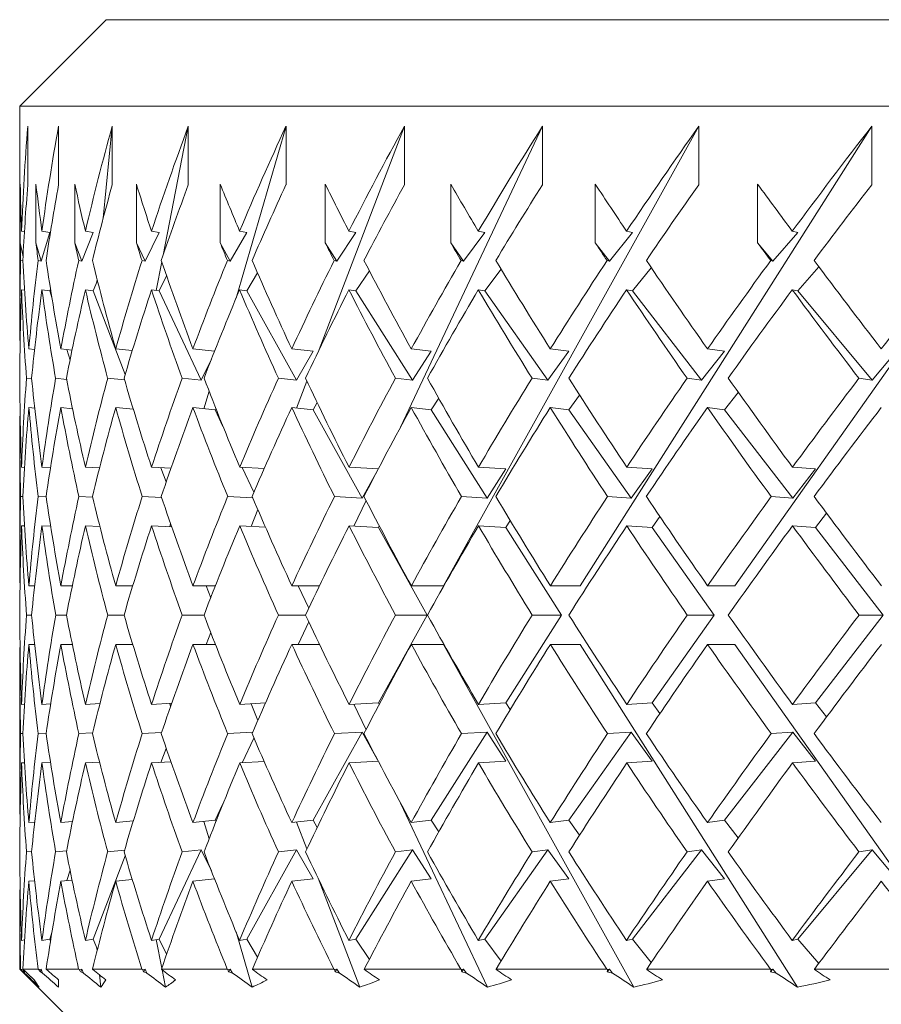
# Model space of a CAD drawing. Header units: inches. Extents: x 1.8 to 14.2, y 0.2 to 10.6.
# Tile 30 of 39: x 12.382 to 12.694, y 6.832 to 7.188. Entities that reach past the tile are written whole.
import ezdxf

# ---------------------------------------------------------------- set-up
doc = ezdxf.new("R2010")
doc.units = ezdxf.units.IN
doc.header["$MEASUREMENT"] = 0

msp = doc.modelspace()

# ---------------------------------------------------------------- linework, layer by layer
at = {"color": 7, "linetype": 'Continuous', "lineweight": 15}
for p, q in [((12.4132, 7.18821), (12.38195, 7.15696)), ((12.4132, 7.18821), (14.1007, 7.18821)), ((12.38195, 7.15696), (12.38195, 7.0795)), ((14.13195, 7.15696), (12.38195, 7.15696)), ((12.38481, 7.14963), (12.38481, 7.12842)), ((12.39595, 7.14963), (12.39595, 7.12842)), ((12.41212, 7.1164), (12.41538, 7.14963)), ((12.41538, 7.14963), (12.41538, 7.12842)), ((12.43381, 7.10298), (12.44291, 7.14963)), ((12.44291, 7.14963), (12.44291, 7.12842)), ((12.46019, 7.08733), (12.47828, 7.14963)), ((12.47828, 7.14963), (12.47828, 7.12842)), ((12.48987, 7.06789), (12.52115, 7.14963)), ((12.51976, 7.04071), (12.5711, 7.14963)), ((12.52115, 7.14963), (12.52115, 7.12842)), ((12.53523, 6.98325), (12.62767, 7.14963)), ((12.5711, 7.14963), (12.5711, 7.12842)), ((12.58474, 6.98325), (12.69029, 7.14963)), ((12.62767, 7.14963), (12.62767, 7.12842)), ((12.64072, 6.98325), (12.75837, 7.14963)), ((12.69029, 7.14963), (12.69029, 7.12842)), ((12.38208, 7.10746), (12.38208, 7.12867)), ((12.38777, 7.10746), (12.38777, 7.12867)), ((12.40183, 7.10746), (12.40183, 7.12867)), ((12.42413, 7.10746), (12.42413, 7.12867)), ((12.45444, 7.10746), (12.45444, 7.12867)), ((12.49249, 7.10746), (12.49249, 7.12867)), ((12.53789, 7.10746), (12.53789, 7.12867)), ((12.59023, 7.10746), (12.59023, 7.12867)), ((12.64898, 7.10746), (12.64898, 7.12867)), ((12.38359, 7.11148), (12.38255, 7.11163)), ((12.39284, 7.1112), (12.38969, 7.10083)), ((12.39284, 7.1112), (12.38993, 7.11163)), ((12.40851, 7.1112), (12.40437, 7.10083)), ((12.40851, 7.1112), (12.40566, 7.11163)), ((12.43236, 7.1112), (12.42725, 7.10083)), ((12.43236, 7.1112), (12.42959, 7.11163)), ((12.46415, 7.1112), (12.45812, 7.10083)), ((12.46415, 7.1112), (12.46149, 7.11163)), ((12.50357, 7.1112), (12.49669, 7.10083)), ((12.50357, 7.1112), (12.50104, 7.11163)), ((12.55025, 7.1112), (12.54258, 7.10083)), ((12.55025, 7.1112), (12.54788, 7.11163)), ((12.60373, 7.1112), (12.59535, 7.10083)), ((12.60373, 7.1112), (12.60155, 7.11163)), ((12.6635, 7.1112), (12.65449, 7.10083)), ((12.6635, 7.1112), (12.66153, 7.11163)), ((12.38308, 7.10235), (12.38208, 7.10746)), ((12.38969, 7.10083), (12.38777, 7.10746)), ((12.40437, 7.10083), (12.40183, 7.10746)), ((12.42725, 7.10083), (12.42413, 7.10746)), ((12.45812, 7.10083), (12.45444, 7.10746)), ((12.49669, 7.10083), (12.49249, 7.10746)), ((12.54258, 7.10083), (12.53789, 7.10746)), ((12.59535, 7.10083), (12.59023, 7.10746)), ((12.65449, 7.10083), (12.64898, 7.10746)), ((12.38222, 7.101), (12.38302, 7.10088)), ((12.38855, 7.101), (12.38969, 7.10083)), ((12.40324, 7.101), (12.40437, 7.10083)), ((12.42616, 7.101), (12.42725, 7.10083)), ((12.4313, 7.09015), (12.43332, 7.1005)), ((12.45708, 7.101), (12.45812, 7.10083)), ((12.4957, 7.101), (12.49669, 7.10083)), ((12.54165, 7.101), (12.54258, 7.10083)), ((12.55025, 7.08999), (12.5561, 7.09791)), ((12.59449, 7.101), (12.59535, 7.10083)), ((12.60373, 7.08999), (12.61051, 7.09838)), ((12.65371, 7.101), (12.65449, 7.10083)), ((12.6635, 7.08999), (12.67113, 7.09877)), ((12.43236, 7.08999), (12.43506, 7.09546)), ((12.46415, 7.08999), (12.46796, 7.09655)), ((12.50357, 7.08999), (12.50844, 7.09733)), ((12.39284, 7.08999), (12.39304, 7.09065)), ((12.40851, 7.08999), (12.41002, 7.09375)), ((12.40986, 7.09335), (12.40993, 7.0941)), ((12.38361, 7.09026), (12.38255, 7.09042)), ((12.39284, 7.08999), (12.38993, 7.09042)), ((12.39354, 7.08758), (12.39284, 7.08999)), ((12.40851, 7.08999), (12.40566, 7.09042)), ((12.42007, 7.0598), (12.40851, 7.08999)), ((12.43236, 7.08999), (12.42959, 7.09042)), ((12.4476, 7.05765), (12.43236, 7.08999)), ((12.46415, 7.08999), (12.46149, 7.09042)), ((12.48211, 7.05765), (12.46415, 7.08999)), ((12.50357, 7.08999), (12.50104, 7.09042)), ((12.52408, 7.05765), (12.50357, 7.08999)), ((12.55025, 7.08999), (12.54788, 7.09042)), ((12.57311, 7.05765), (12.55025, 7.08999)), ((12.60373, 7.08999), (12.60155, 7.09042)), ((12.62873, 7.05765), (12.60373, 7.08999)), ((12.6635, 7.08999), (12.66153, 7.09042)), ((12.69039, 7.05765), (12.6635, 7.08999)), ((12.38202, 7.06901), (12.38201, 7.06901)), ((12.38726, 7.06881), (12.38519, 7.06901)), ((12.40085, 7.0686), (12.39677, 7.06901)), ((12.4001, 7.06498), (12.39899, 7.06879)), ((12.42263, 7.0684), (12.41663, 7.06901)), ((12.45241, 7.06818), (12.44458, 7.06901)), ((12.48806, 7.06816), (12.48036, 7.06901)), ((12.48806, 7.06816), (12.48211, 7.05765)), ((12.53088, 7.06816), (12.52362, 7.06901)), ((12.53088, 7.06816), (12.52408, 7.05765)), ((12.58068, 7.06816), (12.57311, 7.05765)), ((12.58068, 7.06816), (12.57393, 7.06901)), ((12.637, 7.06816), (12.62873, 7.05765)), ((12.637, 7.06816), (12.63083, 7.06901)), ((12.69929, 7.06816), (12.69039, 7.05765)), ((12.45128, 7.0653), (12.4476, 7.05765)), ((12.38434, 7.05839), (12.3862, 7.0582)), ((12.39488, 7.05839), (12.39887, 7.05799)), ((12.41372, 7.05839), (12.41985, 7.05776)), ((12.44068, 7.05839), (12.4476, 7.05765)), ((12.47551, 7.05839), (12.48211, 7.05765)), ((12.4821, 7.0476), (12.48583, 7.05735)), ((12.51785, 7.05839), (12.52408, 7.05765)), ((12.56732, 7.05839), (12.57311, 7.05765)), ((12.62343, 7.05839), (12.62873, 7.05765)), ((12.68564, 7.05839), (12.69039, 7.05765)), ((12.44859, 7.04737), (12.45043, 7.05369)), ((12.58068, 7.04694), (12.58455, 7.05231)), ((12.637, 7.04694), (12.64199, 7.05326)), ((12.48806, 7.04694), (12.48955, 7.04957)), ((12.53088, 7.04694), (12.53358, 7.05112)), ((12.38202, 7.0478), (12.38201, 7.0478)), ((12.38731, 7.04759), (12.38519, 7.0478)), ((12.40102, 7.04737), (12.39677, 7.0478)), ((12.42302, 7.04714), (12.41663, 7.0478)), ((12.42291, 7.04715), (12.42295, 7.04736)), ((12.45265, 7.04694), (12.44458, 7.0478)), ((12.45265, 7.04694), (12.45289, 7.04743)), ((12.45547, 7.04096), (12.45265, 7.04694)), ((12.48806, 7.04694), (12.48036, 7.0478)), ((12.50581, 7.015), (12.48806, 7.04694)), ((12.53088, 7.04694), (12.52362, 7.0478)), ((12.55114, 7.015), (12.53088, 7.04694)), ((12.58068, 7.04694), (12.57393, 7.0478)), ((12.60327, 7.015), (12.58068, 7.04694)), ((12.637, 7.04694), (12.63083, 7.0478)), ((12.6617, 7.015), (12.637, 7.04694)), ((12.38195, 7.03732), (12.38195, 6.99373)), ((12.38359, 7.02613), (12.38255, 7.02618)), ((12.39304, 7.02603), (12.38994, 7.02618)), ((12.41078, 7.02593), (12.40568, 7.02618)), ((12.43665, 7.02582), (12.42962, 7.02618)), ((12.43495, 7.0209), (12.433, 7.02601)), ((12.4704, 7.0257), (12.46153, 7.02618)), ((12.46669, 7.01716), (12.46246, 7.02613)), ((12.5117, 7.02558), (12.5011, 7.02618)), ((12.5114, 7.02501), (12.50581, 7.015)), ((12.55789, 7.02558), (12.54794, 7.02618)), ((12.55789, 7.02558), (12.55114, 7.015)), ((12.61079, 7.02558), (12.60162, 7.02618)), ((12.61079, 7.02558), (12.60327, 7.015)), ((12.66992, 7.02558), (12.6616, 7.02618)), ((12.66992, 7.02558), (12.6617, 7.015)), ((12.38222, 7.01557), (12.38301, 7.01553)), ((12.38857, 7.01557), (12.39146, 7.01542)), ((12.40329, 7.01557), (12.40827, 7.01532)), ((12.42623, 7.01557), (12.43327, 7.0152)), ((12.45716, 7.01557), (12.46623, 7.01508)), ((12.4958, 7.01557), (12.50581, 7.015)), ((12.50286, 7.00487), (12.50724, 7.01415)), ((12.54177, 7.01557), (12.55114, 7.015)), ((12.59463, 7.01557), (12.60327, 7.015)), ((12.65386, 7.01557), (12.6617, 7.015)), ((12.4657, 7.00474), (12.46804, 7.01086)), ((12.66992, 7.00436), (12.67393, 7.00953)), ((12.43619, 7.00463), (12.43651, 7.00575)), ((12.55789, 7.00436), (12.55947, 7.00684)), ((12.61079, 7.00436), (12.6136, 7.00832)), ((12.3836, 7.00492), (12.38255, 7.00497)), ((12.39309, 7.00481), (12.38994, 7.00497)), ((12.41091, 7.00471), (12.40568, 7.00497)), ((12.43691, 7.00459), (12.42962, 7.00497)), ((12.47083, 7.00447), (12.46153, 7.00497)), ((12.51172, 7.00436), (12.5011, 7.00497)), ((12.51172, 7.00436), (12.51204, 7.00493)), ((12.52934, 6.97265), (12.51172, 7.00436)), ((12.55789, 7.00436), (12.54794, 7.00497)), ((12.57801, 6.97265), (12.55789, 7.00436)), ((12.61079, 7.00436), (12.60162, 7.00497)), ((12.63322, 6.97265), (12.61079, 7.00436)), ((12.66992, 7.00436), (12.6616, 7.00497)), ((12.69444, 6.97265), (12.66992, 7.00436)), ((12.38201, 6.98325), (12.38201, 6.98325)), ((12.38728, 6.98325), (12.3852, 6.98325)), ((12.40092, 6.98325), (12.39678, 6.98325)), ((12.4228, 6.98325), (12.41664, 6.98325)), ((12.45272, 6.98325), (12.4446, 6.98325)), ((12.45102, 6.97891), (12.44936, 6.98325)), ((12.49039, 6.98325), (12.48038, 6.98325)), ((12.4865, 6.97513), (12.48267, 6.98325)), ((12.53523, 6.98325), (12.52364, 6.98325)), ((12.58474, 6.98325), (12.57396, 6.98325)), ((12.64072, 6.98325), (12.63086, 6.98325)), ((12.38617, 6.97265), (12.38435, 6.97265)), ((12.39879, 6.97265), (12.3949, 6.97265)), ((12.41966, 6.97265), (12.41375, 6.97265)), ((12.4486, 6.97265), (12.44072, 6.97265)), ((12.48533, 6.97265), (12.47555, 6.97265)), ((12.48267, 6.96204), (12.4865, 6.97016)), ((12.51172, 6.94093), (12.52934, 6.97265)), ((12.52934, 6.97265), (12.51791, 6.97265)), ((12.55789, 6.94093), (12.57801, 6.97265)), ((12.57801, 6.97265), (12.56738, 6.97265)), ((12.61079, 6.94093), (12.63322, 6.97265)), ((12.63322, 6.97265), (12.6235, 6.97265)), ((12.66992, 6.94093), (12.69444, 6.97265)), ((12.69444, 6.97265), (12.68572, 6.97265)), ((12.44936, 6.96204), (12.45102, 6.96638)), ((12.38201, 6.96204), (12.38201, 6.96204)), ((12.38728, 6.96204), (12.3852, 6.96204)), ((12.40092, 6.96204), (12.39678, 6.96204)), ((12.4228, 6.96204), (12.41664, 6.96204)), ((12.45272, 6.96204), (12.4446, 6.96204)), ((12.49039, 6.96204), (12.48038, 6.96204)), ((12.53523, 6.96204), (12.52364, 6.96204)), ((12.60418, 6.83793), (12.53523, 6.96204)), ((12.58474, 6.96204), (12.57396, 6.96204)), ((12.66347, 6.83793), (12.58474, 6.96204)), ((12.64072, 6.96204), (12.63086, 6.96204)), ((12.72848, 6.83793), (12.64072, 6.96204)), ((12.38195, 6.95156), (12.38195, 6.90797)), ((12.5011, 6.94032), (12.51172, 6.94093)), ((12.51204, 6.94036), (12.51172, 6.94093)), ((12.54794, 6.94032), (12.55789, 6.94093)), ((12.55947, 6.93845), (12.55789, 6.94093)), ((12.60162, 6.94032), (12.61079, 6.94093)), ((12.6136, 6.93697), (12.61079, 6.94093)), ((12.6616, 6.94032), (12.66992, 6.94093)), ((12.67393, 6.93576), (12.66992, 6.94093)), ((12.38255, 6.94032), (12.3836, 6.94037)), ((12.38994, 6.94032), (12.39309, 6.94048)), ((12.40568, 6.94032), (12.41091, 6.94059)), ((12.42962, 6.94032), (12.43691, 6.9407)), ((12.43651, 6.93955), (12.43619, 6.94066)), ((12.46153, 6.94032), (12.47083, 6.94083)), ((12.46804, 6.93443), (12.4657, 6.94055)), ((12.50724, 6.93114), (12.50286, 6.94042)), ((12.48806, 6.89835), (12.50581, 6.9303)), ((12.50581, 6.9303), (12.4958, 6.92972)), ((12.50581, 6.9303), (12.5114, 6.92028)), ((12.53088, 6.89835), (12.55114, 6.9303)), ((12.55114, 6.9303), (12.54177, 6.92972)), ((12.55114, 6.9303), (12.55789, 6.91972)), ((12.58068, 6.89835), (12.60327, 6.9303)), ((12.60327, 6.9303), (12.59463, 6.92972)), ((12.60327, 6.9303), (12.61079, 6.91972)), ((12.637, 6.89835), (12.6617, 6.9303)), ((12.6617, 6.9303), (12.65386, 6.92972)), ((12.6617, 6.9303), (12.66992, 6.91972)), ((12.38301, 6.92976), (12.38222, 6.92972)), ((12.39146, 6.92987), (12.38857, 6.92972)), ((12.40827, 6.92998), (12.40329, 6.92972)), ((12.43327, 6.93009), (12.42623, 6.92972)), ((12.46623, 6.93022), (12.45716, 6.92972)), ((12.46246, 6.91916), (12.46669, 6.92813)), ((12.433, 6.91928), (12.43495, 6.92439)), ((12.46153, 6.91911), (12.4704, 6.91959)), ((12.5011, 6.91911), (12.5117, 6.91971)), ((12.54794, 6.91911), (12.55789, 6.91972)), ((12.60162, 6.91911), (12.61079, 6.91972)), ((12.6616, 6.91911), (12.66992, 6.91972)), ((12.38255, 6.91911), (12.38359, 6.91916)), ((12.38994, 6.91911), (12.39304, 6.91926)), ((12.40568, 6.91911), (12.41078, 6.91937)), ((12.42962, 6.91911), (12.43665, 6.91947)), ((12.45265, 6.89835), (12.45547, 6.90433)), ((12.55118, 6.83793), (12.51976, 6.90458)), ((12.41663, 6.89749), (12.42302, 6.89815)), ((12.42295, 6.89794), (12.42291, 6.89814)), ((12.44458, 6.89749), (12.45265, 6.89835)), ((12.45289, 6.89786), (12.45265, 6.89835)), ((12.48036, 6.89749), (12.48806, 6.89835)), ((12.48955, 6.89572), (12.48806, 6.89835)), ((12.52362, 6.89749), (12.53088, 6.89835)), ((12.53358, 6.89417), (12.53088, 6.89835)), ((12.57393, 6.89749), (12.58068, 6.89835)), ((12.58455, 6.89298), (12.58068, 6.89835)), ((12.63083, 6.89749), (12.637, 6.89835)), ((12.64199, 6.89203), (12.637, 6.89835)), ((12.38201, 6.89749), (12.38202, 6.89749)), ((12.38519, 6.89749), (12.38731, 6.8977)), ((12.39677, 6.89749), (12.40102, 6.89792)), ((12.45043, 6.8916), (12.44859, 6.89792)), ((12.48583, 6.88795), (12.4821, 6.89769)), ((12.41985, 6.88753), (12.41372, 6.88691)), ((12.43236, 6.8553), (12.4476, 6.88764)), ((12.4476, 6.88764), (12.44068, 6.88691)), ((12.4476, 6.88764), (12.45128, 6.87999)), ((12.46415, 6.8553), (12.48211, 6.88764)), ((12.48211, 6.88764), (12.47551, 6.88691)), ((12.48211, 6.88764), (12.48806, 6.87714)), ((12.50357, 6.8553), (12.52408, 6.88764)), ((12.52408, 6.88764), (12.51785, 6.88691)), ((12.52408, 6.88764), (12.53088, 6.87714)), ((12.55025, 6.8553), (12.57311, 6.88764)), ((12.57311, 6.88764), (12.56732, 6.88691)), ((12.57311, 6.88764), (12.58068, 6.87714)), ((12.60373, 6.8553), (12.62873, 6.88764)), ((12.62873, 6.88764), (12.62343, 6.88691)), ((12.62873, 6.88764), (12.637, 6.87714)), ((12.6635, 6.8553), (12.69039, 6.88764)), ((12.69039, 6.88764), (12.68564, 6.88691)), ((12.69039, 6.88764), (12.69929, 6.87714)), ((12.3862, 6.88709), (12.38434, 6.88691)), ((12.39887, 6.88731), (12.39488, 6.88691)), ((12.40851, 6.8553), (12.42007, 6.8855)), ((12.39899, 6.8765), (12.4001, 6.88031)), ((12.41663, 6.87628), (12.42263, 6.8769)), ((12.44458, 6.87628), (12.45241, 6.87711)), ((12.48036, 6.87628), (12.48806, 6.87714)), ((12.50497, 6.83793), (12.48987, 6.8774)), ((12.52362, 6.87628), (12.53088, 6.87714)), ((12.57393, 6.87628), (12.58068, 6.87714)), ((12.63083, 6.87628), (12.637, 6.87714)), ((12.38201, 6.87628), (12.38202, 6.87628)), ((12.38519, 6.87628), (12.38726, 6.87648)), ((12.39677, 6.87628), (12.40085, 6.87669)), ((12.38195, 6.86579), (12.38195, 6.84446)), ((12.39284, 6.8553), (12.39354, 6.85771)), ((12.46601, 6.83793), (12.46019, 6.85796)), ((12.38255, 6.85487), (12.38361, 6.85503)), ((12.38993, 6.85487), (12.39284, 6.8553)), ((12.39304, 6.85464), (12.39284, 6.8553)), ((12.40566, 6.85487), (12.40851, 6.8553)), ((12.41002, 6.85154), (12.40851, 6.8553)), ((12.40993, 6.85119), (12.40986, 6.85194)), ((12.42959, 6.85487), (12.43236, 6.8553)), ((12.43332, 6.84479), (12.4313, 6.85514)), ((12.43506, 6.84983), (12.43236, 6.8553)), ((12.46149, 6.85487), (12.46415, 6.8553)), ((12.46796, 6.84874), (12.46415, 6.8553)), ((12.50104, 6.85487), (12.50357, 6.8553)), ((12.50844, 6.84796), (12.50357, 6.8553)), ((12.54788, 6.85487), (12.55025, 6.8553)), ((12.5561, 6.84738), (12.55025, 6.8553)), ((12.60155, 6.85487), (12.60373, 6.8553)), ((12.61051, 6.84691), (12.60373, 6.8553)), ((12.66153, 6.85487), (12.6635, 6.8553)), ((12.67113, 6.84653), (12.6635, 6.8553)), ((12.38195, 6.84446), (12.4112, 6.81521)), ((12.38195, 6.84446), (12.38221, 6.84446)), ((12.38236, 6.84432), (12.38221, 6.84446)), ((12.38306, 6.84442), (12.38236, 6.84432)), ((12.38302, 6.84446), (12.38319, 6.84428)), ((12.38302, 6.84446), (12.38853, 6.84446)), ((12.38318, 6.84347), (12.38331, 6.84416)), ((12.38346, 6.84402), (12.38366, 6.84305)), ((12.38869, 6.84432), (12.38853, 6.84446)), ((12.38969, 6.84446), (12.38869, 6.84432)), ((12.38941, 6.84347), (12.38969, 6.84446)), ((12.38969, 6.84446), (12.39012, 6.84305)), ((12.39147, 6.84446), (12.39161, 6.84428)), ((12.39147, 6.84446), (12.40321, 6.84446)), ((12.40338, 6.84432), (12.40321, 6.84446)), ((12.40437, 6.84446), (12.40338, 6.84432)), ((12.40399, 6.84347), (12.40437, 6.84446)), ((12.40437, 6.84446), (12.40493, 6.84305)), ((12.40825, 6.84446), (12.40838, 6.84428)), ((12.40825, 6.84446), (12.42611, 6.84446)), ((12.41123, 6.83793), (12.4108, 6.84235)), ((12.4263, 6.84432), (12.42611, 6.84446)), ((12.42725, 6.84446), (12.4263, 6.84432)), ((12.42678, 6.84347), (12.42725, 6.84446)), ((12.42725, 6.84446), (12.42795, 6.84305)), ((12.43321, 6.84446), (12.43331, 6.84428)), ((12.43321, 6.84446), (12.45701, 6.84446)), ((12.43466, 6.83793), (12.43344, 6.84418)), ((12.45721, 6.84432), (12.45701, 6.84446)), ((12.45812, 6.84446), (12.45721, 6.84432)), ((12.45757, 6.84347), (12.45812, 6.84446)), ((12.45812, 6.84446), (12.45894, 6.84305)), ((12.4661, 6.84446), (12.46617, 6.84428)), ((12.4661, 6.84446), (12.49562, 6.84446)), ((12.49582, 6.84432), (12.49562, 6.84446)), ((12.49669, 6.84446), (12.49582, 6.84432)), ((12.49606, 6.84347), (12.49669, 6.84446)), ((12.49669, 6.84446), (12.49763, 6.84305)), ((12.50661, 6.84446), (12.50666, 6.84428)), ((12.50661, 6.84446), (12.54156, 6.84446)), ((12.54177, 6.84432), (12.54156, 6.84446)), ((12.54258, 6.84446), (12.54177, 6.84432)), ((12.54188, 6.84347), (12.54258, 6.84446)), ((12.54258, 6.84446), (12.54362, 6.84305)), ((12.55434, 6.84446), (12.55436, 6.84428)), ((12.55434, 6.84446), (12.59438, 6.84446)), ((12.5946, 6.84432), (12.59438, 6.84446)), ((12.59458, 6.84347), (12.59535, 6.84446)), ((12.59535, 6.84446), (12.5946, 6.84432)), ((12.59535, 6.84446), (12.59649, 6.84305)), ((12.60884, 6.84446), (12.60883, 6.84428)), ((12.60884, 6.84446), (12.65359, 6.84446)), ((12.65381, 6.84432), (12.65359, 6.84446)), ((12.65367, 6.84347), (12.65449, 6.84446)), ((12.65449, 6.84446), (12.65381, 6.84432)), ((12.65449, 6.84446), (12.65572, 6.84305)), ((12.66958, 6.84446), (12.66955, 6.84428)), ((12.66958, 6.84446), (12.71861, 6.84446))]:
    msp.add_line(p, q, dxfattribs=at)
for centre, start, end in [((13.25695, 6.99373), 169.7369, 172.25628), ((13.25695, 6.97252), 169.7369, 171.55414), ((13.25695, 6.99373), 172.95853, 175.0646), ((13.25695, 6.97252), 172.25628, 174.36669), ((13.25695, 6.99373), 175.7626, 177.8746), ((13.25695, 6.97252), 175.0646, 177.17922), ((13.25695, 6.99373), 178.57009, 180.68627), ((13.25695, 6.97252), 177.8746, 179.99173), ((13.25695, 6.97277), 180.00827, 182.1254), ((13.25695, 6.95156), 179.31373, 181.42991), ((13.25695, 6.97277), 182.82078, 184.9354), ((13.25695, 6.95156), 182.1254, 184.2374), ((13.25695, 6.97277), 185.63331, 187.74372), ((13.25695, 6.95156), 184.9354, 187.03048)]:
    msp.add_arc(centre, 0.875, start, end, dxfattribs=at)
for centre, major_axis, ratio, start_param, end_param in [((13.25695, 6.99373), (0.64833, -0.64833), 0.906347, 3.796953, 3.840925), ((13.25695, 6.99373), (0.64833, 0.64833), 0.906347, 2.127982, 2.171954), ((13.25695, 6.99373), (0.67638, 0.67638), 0.820679, 2.078895, 2.122866), ((13.25695, 6.99373), (0.70281, 0.70281), 0.741651, 2.029808, 2.073779), ((13.25695, 6.99373), (0.72754, 0.72754), 0.668179, 1.98072, 2.024692), ((13.25695, 6.99373), (0.75051, 0.75051), 0.599377, 1.931633, 1.975604), ((13.25695, 6.99373), (0.77168, 0.77168), 0.534511, 1.882545, 1.926517), ((13.25695, 6.99373), (0.79099, 0.79099), 0.472965, 1.833458, 1.877429), ((13.25695, 6.97277), (0.67638, -0.67638), 0.820679, 3.846041, 3.865795), ((13.25695, 6.97252), (0.64833, -0.64833), 0.906347, 3.796953, 3.82867), ((13.25695, 6.97277), (0.70281, -0.70281), 0.741651, 3.895128, 3.914882), ((13.25695, 6.97277), (0.72754, -0.72754), 0.668179, 3.944216, 3.963969), ((13.25695, 6.97252), (0.64833, 0.64833), 0.906347, 2.127982, 2.159699), ((13.25695, 6.97277), (0.75051, -0.75051), 0.599377, 3.993303, 4.013057), ((13.25695, 6.97252), (0.67638, 0.67638), 0.820679, 2.078895, 2.110612), ((13.25695, 6.97277), (0.77168, -0.77168), 0.534511, 4.04239, 4.062144), ((13.25695, 6.97252), (0.70281, 0.70281), 0.741651, 2.029808, 2.061524), ((13.25695, 6.97277), (0.79099, -0.79099), 0.472965, 4.091478, 4.111232), ((13.25695, 6.97252), (0.72754, 0.72754), 0.668179, 1.98072, 2.012437), ((13.25695, 6.97277), (0.80839, -0.80839), 0.414214, 4.140565, 4.160319), ((13.25695, 6.97252), (0.75051, 0.75051), 0.599377, 1.931633, 1.963349), ((13.25695, 6.97277), (0.82385, -0.82385), 0.357806, 4.189652, 4.209406), ((13.25695, 6.97252), (0.77168, 0.77168), 0.534511, 1.882545, 1.914262), ((13.25695, 6.97277), (0.83732, -0.83732), 0.303347, 4.23874, 4.258494), ((13.25695, 6.97252), (0.79099, 0.79099), 0.472965, 1.833458, 1.865175), ((13.25695, 6.95156), (0.67638, -0.67638), 0.820679, 3.846041, 3.853538), ((13.25695, 6.95156), (0.70281, -0.70281), 0.741651, 3.895128, 3.902625), ((13.25695, 6.95156), (0.72754, -0.72754), 0.668179, 3.944216, 3.951713), ((13.25695, 6.95156), (0.75051, -0.75051), 0.599377, 3.993303, 4.0008), ((13.25695, 6.95156), (0.77168, -0.77168), 0.534511, 4.04239, 4.049888), ((13.25695, 6.95156), (0.79099, -0.79099), 0.472965, 4.091478, 4.098975), ((13.25695, 6.95156), (0.80839, -0.80839), 0.414214, 4.140565, 4.148062), ((13.25695, 6.95156), (0.82385, -0.82385), 0.357806, 4.189652, 4.19715), ((13.25695, 6.95156), (0.83732, -0.83732), 0.303347, 4.23874, 4.246237), ((13.25695, 6.99373), (0.64833, -0.64833), 0.906347, 3.853181, 3.889939), ((13.25695, 6.97277), (0.67638, -0.67638), 0.820679, 3.878049, 3.914955), ((13.25695, 6.97277), (0.70281, -0.70281), 0.741651, 3.927137, 3.964042), ((13.25695, 6.99373), (0.64833, 0.64833), 0.906347, 2.18421, 2.220968), ((13.25695, 6.97277), (0.72754, -0.72754), 0.668179, 3.976224, 4.01313), ((13.25695, 6.99373), (0.67638, 0.67638), 0.820679, 2.135123, 2.171881), ((13.25695, 6.97277), (0.75051, -0.75051), 0.599377, 4.025312, 4.062217), ((13.25695, 6.99373), (0.70281, 0.70281), 0.741651, 2.086036, 2.122793), ((13.25695, 6.97277), (0.77168, -0.77168), 0.534511, 4.074399, 4.111305), ((13.25695, 6.99373), (0.72754, 0.72754), 0.668179, 2.036948, 2.073706), ((13.25695, 6.97277), (0.79099, -0.79099), 0.472965, 4.123486, 4.160392), ((13.25695, 6.99373), (0.75051, 0.75051), 0.599377, 1.987861, 2.024618), ((13.25695, 6.97277), (0.80839, -0.80839), 0.414214, 4.172574, 4.209479), ((13.25695, 6.99373), (0.77168, 0.77168), 0.534511, 1.938773, 1.975531), ((13.25695, 6.97277), (0.82385, -0.82385), 0.357806, 4.221661, 4.258567), ((13.25695, 6.99373), (0.79099, 0.79099), 0.472965, 1.889686, 1.926444), ((13.25695, 6.97277), (0.83732, -0.83732), 0.303347, 4.270748, 4.307654), ((13.25695, 6.99373), (0.80839, 0.80839), 0.414214, 1.840599, 1.877356), ((13.25695, 6.97252), (0.64833, -0.64833), 0.906347, 3.840925, 3.877758), ((13.25695, 6.95156), (0.67638, -0.67638), 0.820679, 3.865795, 3.902773), ((13.25695, 6.95156), (0.70281, -0.70281), 0.741651, 3.914882, 3.95186), ((13.25695, 6.97252), (0.64833, 0.64833), 0.906347, 2.171954, 2.208787), ((13.25695, 6.95156), (0.72754, -0.72754), 0.668179, 3.963969, 4.000947), ((13.25695, 6.97252), (0.67638, 0.67638), 0.820679, 2.122866, 2.1597), ((13.25695, 6.95156), (0.75051, -0.75051), 0.599377, 4.013057, 4.050035), ((13.25695, 6.97252), (0.70281, 0.70281), 0.741651, 2.073779, 2.110612), ((13.25695, 6.95156), (0.77168, -0.77168), 0.534511, 4.062144, 4.099122), ((13.25695, 6.97252), (0.72754, 0.72754), 0.668179, 2.024692, 2.061525), ((13.25695, 6.95156), (0.79099, -0.79099), 0.472965, 4.111232, 4.148209), ((13.25695, 6.97252), (0.75051, 0.75051), 0.599377, 1.975604, 2.012438), ((13.25695, 6.95156), (0.80839, -0.80839), 0.414214, 4.160319, 4.197297), ((13.25695, 6.97252), (0.77168, 0.77168), 0.534511, 1.926517, 1.96335), ((13.25695, 6.95156), (0.82385, -0.82385), 0.357806, 4.209406, 4.246384), ((13.25695, 6.97252), (0.79099, 0.79099), 0.472965, 1.877429, 1.914263), ((13.25695, 6.95156), (0.83732, -0.83732), 0.303347, 4.258494, 4.295472), ((13.25695, 6.97277), (0.64833, -0.64833), 0.906347, 3.878048, 3.914999), ((13.25695, 6.97277), (0.67638, -0.67638), 0.820679, 3.927136, 3.964086), ((13.25695, 6.99373), (0.64833, 0.64833), 0.906347, 2.233151, 2.270012), ((13.25695, 6.97277), (0.70281, -0.70281), 0.741651, 3.976223, 4.013173), ((13.25695, 6.99373), (0.67638, 0.67638), 0.820679, 2.184063, 2.220925), ((13.25695, 6.97277), (0.72754, -0.72754), 0.668179, 4.025311, 4.062261), ((13.25695, 6.99373), (0.70281, 0.70281), 0.741651, 2.134976, 2.171837), ((13.25695, 6.97277), (0.75051, -0.75051), 0.599377, 4.074398, 4.111348), ((13.25695, 6.99373), (0.72754, 0.72754), 0.668179, 2.085888, 2.12275), ((13.25695, 6.97277), (0.77168, -0.77168), 0.534511, 4.123485, 4.160436), ((13.25695, 6.99373), (0.75051, 0.75051), 0.599377, 2.036801, 2.073662), ((13.25695, 6.97277), (0.79099, -0.79099), 0.472965, 4.172573, 4.209523), ((13.25695, 6.99373), (0.77168, 0.77168), 0.534511, 1.987714, 2.024575), ((13.25695, 6.97277), (0.80839, -0.80839), 0.414214, 4.22166, 4.25861), ((13.25695, 6.99373), (0.79099, 0.79099), 0.472965, 1.938626, 1.975488), ((13.25695, 6.97277), (0.82385, -0.82385), 0.357806, 4.270748, 4.307698), ((13.25695, 6.99373), (0.80839, 0.80839), 0.414214, 1.889539, 1.9264), ((13.25695, 6.95156), (0.64833, -0.64833), 0.906347, 3.865868, 3.90286), ((13.25695, 6.95156), (0.67638, -0.67638), 0.820679, 3.914955, 3.951948), ((13.25695, 6.97252), (0.64833, 0.64833), 0.906347, 2.220968, 2.257875), ((13.25695, 6.95156), (0.70281, -0.70281), 0.741651, 3.964042, 4.001035), ((13.25695, 6.97252), (0.67638, 0.67638), 0.820679, 2.171881, 2.208788), ((13.25695, 6.95156), (0.72754, -0.72754), 0.668179, 4.01313, 4.050122), ((13.25695, 6.97252), (0.70281, 0.70281), 0.741651, 2.122793, 2.1597), ((13.25695, 6.95156), (0.75051, -0.75051), 0.599377, 4.062217, 4.09921), ((13.25695, 6.97252), (0.72754, 0.72754), 0.668179, 2.073706, 2.110613), ((13.25695, 6.95156), (0.77168, -0.77168), 0.534511, 4.111305, 4.148297), ((13.25695, 6.97252), (0.75051, 0.75051), 0.599377, 2.024618, 2.061526), ((13.25695, 6.95156), (0.79099, -0.79099), 0.472965, 4.160392, 4.197384), ((13.25695, 6.97252), (0.77168, 0.77168), 0.534511, 1.975531, 2.012438), ((13.25695, 6.95156), (0.80839, -0.80839), 0.414214, 4.209479, 4.246472), ((13.25695, 6.97252), (0.79099, 0.79099), 0.472965, 1.926444, 1.963351), ((13.25695, 6.95156), (0.82385, -0.82385), 0.357806, 4.258567, 4.295559), ((13.25695, 6.97252), (0.80839, 0.80839), 0.414214, 1.877356, 1.914263), ((13.25695, 6.97277), (0.64833, -0.64833), 0.906347, 3.927135, 3.9641), ((13.25695, 6.99373), (0.64833, 0.64833), 0.906347, 2.28215, 2.319085), ((13.25695, 6.97277), (0.67638, -0.67638), 0.820679, 3.976223, 4.013188), ((13.25695, 6.99373), (0.67638, 0.67638), 0.820679, 2.233063, 2.269997), ((13.25695, 6.97277), (0.70281, -0.70281), 0.741651, 4.02531, 4.062275), ((13.25695, 6.99373), (0.70281, 0.70281), 0.741651, 2.183976, 2.22091), ((13.25695, 6.97277), (0.72754, -0.72754), 0.668179, 4.074398, 4.111363), ((13.25695, 6.99373), (0.72754, 0.72754), 0.668179, 2.134888, 2.171823), ((13.25695, 6.97277), (0.75051, -0.75051), 0.599377, 4.123485, 4.16045), ((13.25695, 6.99373), (0.75051, 0.75051), 0.599377, 2.085801, 2.122735), ((13.25695, 6.97277), (0.77168, -0.77168), 0.534511, 4.172572, 4.209537), ((13.25695, 6.99373), (0.77168, 0.77168), 0.534511, 2.036713, 2.073648), ((13.25695, 6.97277), (0.79099, -0.79099), 0.472965, 4.22166, 4.258625), ((13.25695, 6.99373), (0.79099, 0.79099), 0.472965, 1.987626, 2.024561), ((13.25695, 6.97277), (0.80839, -0.80839), 0.414214, 4.270747, 4.307712), ((13.25695, 6.99373), (0.80839, 0.80839), 0.414214, 1.938539, 1.975473), ((13.25695, 6.97277), (0.82385, -0.82385), 0.357806, 4.319834, 4.3568), ((13.25695, 6.95156), (0.64833, -0.64833), 0.906347, 3.914999, 3.951977), ((13.25695, 6.97252), (0.64833, 0.64833), 0.906347, 2.270012, 2.306963), ((13.25695, 6.95156), (0.67638, -0.67638), 0.820679, 3.964086, 4.001064), ((13.25695, 6.97252), (0.67638, 0.67638), 0.820679, 2.220925, 2.257875), ((13.25695, 6.95156), (0.70281, -0.70281), 0.741651, 4.013173, 4.050151), ((13.25695, 6.97252), (0.70281, 0.70281), 0.741651, 2.171837, 2.208788), ((13.25695, 6.95156), (0.72754, -0.72754), 0.668179, 4.062261, 4.099239), ((13.25695, 6.97252), (0.72754, 0.72754), 0.668179, 2.12275, 2.159701), ((13.25695, 6.95156), (0.75051, -0.75051), 0.599377, 4.111348, 4.148326), ((13.25695, 6.97252), (0.75051, 0.75051), 0.599377, 2.073662, 2.110613), ((13.25695, 6.95156), (0.77168, -0.77168), 0.534511, 4.160436, 4.197414), ((13.25695, 6.97252), (0.77168, 0.77168), 0.534511, 2.024575, 2.061526), ((13.25695, 6.95156), (0.79099, -0.79099), 0.472965, 4.209523, 4.246501), ((13.25695, 6.97252), (0.79099, 0.79099), 0.472965, 1.975488, 2.012438), ((13.25695, 6.95156), (0.80839, -0.80839), 0.414214, 4.25861, 4.295588), ((13.25695, 6.97252), (0.80839, 0.80839), 0.414214, 1.9264, 1.963351), ((13.25695, 6.95156), (0.82385, -0.82385), 0.357806, 4.307698, 4.344676), ((13.25695, 6.99373), (0.64833, 0.64833), 0.906347, 2.331209, 2.368187), ((13.25695, 6.97277), (0.64833, -0.64833), 0.906347, 3.976223, 4.013173), ((13.25695, 6.99373), (0.67638, 0.67638), 0.820679, 2.282121, 2.319099), ((13.25695, 6.97277), (0.67638, -0.67638), 0.820679, 4.02531, 4.062261), ((13.25695, 6.99373), (0.70281, 0.70281), 0.741651, 2.233034, 2.270012), ((13.25695, 6.97277), (0.70281, -0.70281), 0.741651, 4.074397, 4.111348), ((13.25695, 6.99373), (0.72754, 0.72754), 0.668179, 2.183947, 2.220925), ((13.25695, 6.97277), (0.72754, -0.72754), 0.668179, 4.123485, 4.160436), ((13.25695, 6.99373), (0.75051, 0.75051), 0.599377, 2.134859, 2.171837), ((13.25695, 6.97277), (0.75051, -0.75051), 0.599377, 4.172572, 4.209523), ((13.25695, 6.99373), (0.77168, 0.77168), 0.534511, 2.085772, 2.12275), ((13.25695, 6.97277), (0.77168, -0.77168), 0.534511, 4.221659, 4.25861), ((13.25695, 6.99373), (0.79099, 0.79099), 0.472965, 2.036684, 2.073662), ((13.25695, 6.97277), (0.79099, -0.79099), 0.472965, 4.270747, 4.307698), ((13.25695, 6.99373), (0.80839, 0.80839), 0.414214, 1.987597, 2.024575), ((13.25695, 6.97277), (0.80839, -0.80839), 0.414214, 4.319834, 4.356785), ((13.25695, 6.99373), (0.82385, 0.82385), 0.357806, 1.93851, 1.975488), ((13.25695, 6.97252), (0.64833, 0.64833), 0.906347, 2.319085, 2.35605), ((13.25695, 6.95156), (0.64833, -0.64833), 0.906347, 3.9641, 4.001035), ((13.25695, 6.97252), (0.67638, 0.67638), 0.820679, 2.269997, 2.306963), ((13.25695, 6.95156), (0.67638, -0.67638), 0.820679, 4.013188, 4.050122), ((13.25695, 6.97252), (0.70281, 0.70281), 0.741651, 2.22091, 2.257875), ((13.25695, 6.95156), (0.70281, -0.70281), 0.741651, 4.062275, 4.09921), ((13.25695, 6.97252), (0.72754, 0.72754), 0.668179, 2.171823, 2.208788), ((13.25695, 6.95156), (0.72754, -0.72754), 0.668179, 4.111363, 4.148297), ((13.25695, 6.97252), (0.75051, 0.75051), 0.599377, 2.122735, 2.1597), ((13.25695, 6.95156), (0.75051, -0.75051), 0.599377, 4.16045, 4.197384), ((13.25695, 6.97252), (0.77168, 0.77168), 0.534511, 2.073648, 2.110613), ((13.25695, 6.95156), (0.77168, -0.77168), 0.534511, 4.209537, 4.246472), ((13.25695, 6.97252), (0.79099, 0.79099), 0.472965, 2.024561, 2.061526), ((13.25695, 6.95156), (0.79099, -0.79099), 0.472965, 4.258625, 4.295559), ((13.25695, 6.97252), (0.80839, 0.80839), 0.414214, 1.975473, 2.012438), ((13.25695, 6.95156), (0.80839, -0.80839), 0.414214, 4.307712, 4.344647), ((13.25695, 6.97252), (0.82385, 0.82385), 0.357806, 1.926386, 1.963351), ((13.25695, 6.99373), (0.64833, 0.64833), 0.906347, 2.380325, 2.417318), ((13.25695, 6.99373), (0.67638, 0.67638), 0.820679, 2.331238, 2.36823), ((13.25695, 6.97277), (0.64833, -0.64833), 0.906347, 4.02531, 4.062217), ((13.25695, 6.99373), (0.70281, 0.70281), 0.741651, 2.28215, 2.319143), ((13.25695, 6.97277), (0.67638, -0.67638), 0.820679, 4.074398, 4.111305), ((13.25695, 6.99373), (0.72754, 0.72754), 0.668179, 2.233063, 2.270055), ((13.25695, 6.97277), (0.70281, -0.70281), 0.741651, 4.123485, 4.160392), ((13.25695, 6.99373), (0.75051, 0.75051), 0.599377, 2.183976, 2.220968), ((13.25695, 6.97277), (0.72754, -0.72754), 0.668179, 4.172572, 4.209479), ((13.25695, 6.99373), (0.77168, 0.77168), 0.534511, 2.134888, 2.171881), ((13.25695, 6.97277), (0.75051, -0.75051), 0.599377, 4.22166, 4.258567), ((13.25695, 6.99373), (0.79099, 0.79099), 0.472965, 2.085801, 2.122793), ((13.25695, 6.97277), (0.77168, -0.77168), 0.534511, 4.270747, 4.307654), ((13.25695, 6.99373), (0.80839, 0.80839), 0.414214, 2.036713, 2.073706), ((13.25695, 6.97277), (0.79099, -0.79099), 0.472965, 4.319834, 4.356742), ((13.25695, 6.99373), (0.82385, 0.82385), 0.357806, 1.987626, 2.024618), ((13.25695, 6.97277), (0.80839, -0.80839), 0.414214, 4.368922, 4.405829), ((13.25695, 6.97252), (0.64833, 0.64833), 0.906347, 2.368187, 2.405137), ((13.25695, 6.97252), (0.67638, 0.67638), 0.820679, 2.319099, 2.356049), ((13.25695, 6.95156), (0.64833, -0.64833), 0.906347, 4.013173, 4.050035), ((13.25695, 6.97252), (0.70281, 0.70281), 0.741651, 2.270012, 2.306962), ((13.25695, 6.95156), (0.67638, -0.67638), 0.820679, 4.062261, 4.099122), ((13.25695, 6.97252), (0.72754, 0.72754), 0.668179, 2.220925, 2.257875), ((13.25695, 6.95156), (0.70281, -0.70281), 0.741651, 4.111348, 4.148209), ((13.25695, 6.97252), (0.75051, 0.75051), 0.599377, 2.171837, 2.208787), ((13.25695, 6.95156), (0.72754, -0.72754), 0.668179, 4.160436, 4.197297), ((13.25695, 6.97252), (0.77168, 0.77168), 0.534511, 2.12275, 2.1597), ((13.25695, 6.95156), (0.75051, -0.75051), 0.599377, 4.209523, 4.246384), ((13.25695, 6.97252), (0.79099, 0.79099), 0.472965, 2.073662, 2.110612), ((13.25695, 6.95156), (0.77168, -0.77168), 0.534511, 4.25861, 4.295472), ((13.25695, 6.97252), (0.80839, 0.80839), 0.414214, 2.024575, 2.061525), ((13.25695, 6.95156), (0.79099, -0.79099), 0.472965, 4.307698, 4.344559), ((13.25695, 6.97252), (0.82385, 0.82385), 0.357806, 1.975488, 2.012438), ((13.25695, 6.95156), (0.80839, -0.80839), 0.414214, 4.356785, 4.393646), ((13.25695, 6.97277), (0.64833, 0.64833), 0.906347, 2.405427, 2.44226), ((13.25695, 6.99373), (0.67638, 0.67638), 0.820679, 2.380413, 2.417391), ((13.25695, 6.99373), (0.70281, 0.70281), 0.741651, 2.331325, 2.368303), ((13.25695, 6.97277), (0.64833, -0.64833), 0.906347, 4.074398, 4.111232), ((13.25695, 6.99373), (0.72754, 0.72754), 0.668179, 2.282238, 2.319216), ((13.25695, 6.97277), (0.67638, -0.67638), 0.820679, 4.123485, 4.160319), ((13.25695, 6.99373), (0.75051, 0.75051), 0.599377, 2.233151, 2.270129), ((13.25695, 6.97277), (0.70281, -0.70281), 0.741651, 4.172573, 4.209406), ((13.25695, 6.99373), (0.77168, 0.77168), 0.534511, 2.184063, 2.221041), ((13.25695, 6.97277), (0.72754, -0.72754), 0.668179, 4.22166, 4.258494), ((13.25695, 6.99373), (0.79099, 0.79099), 0.472965, 2.134976, 2.171954), ((13.25695, 6.97277), (0.75051, -0.75051), 0.599377, 4.270748, 4.307581), ((13.25695, 6.99373), (0.80839, 0.80839), 0.414214, 2.085888, 2.122866), ((13.25695, 6.97277), (0.77168, -0.77168), 0.534511, 4.319835, 4.356668), ((13.25695, 6.99373), (0.82385, 0.82385), 0.357806, 2.036801, 2.073779), ((13.25695, 6.97277), (0.79099, -0.79099), 0.472965, 4.368922, 4.405756), ((13.25695, 6.99373), (0.83732, 0.83732), 0.303347, 1.987714, 2.024692), ((13.25695, 6.95156), (0.64833, 0.64833), 0.906347, 2.393246, 2.429812), ((13.25695, 6.97252), (0.67638, 0.67638), 0.820679, 2.36823, 2.4049), ((13.25695, 6.97252), (0.70281, 0.70281), 0.741651, 2.319143, 2.355812), ((13.25695, 6.95156), (0.64833, -0.64833), 0.906347, 4.062217, 4.098783), ((13.25695, 6.97252), (0.72754, 0.72754), 0.668179, 2.270055, 2.306725), ((13.25695, 6.95156), (0.67638, -0.67638), 0.820679, 4.111305, 4.147871), ((13.25695, 6.97252), (0.75051, 0.75051), 0.599377, 2.220968, 2.257637), ((13.25695, 6.95156), (0.70281, -0.70281), 0.741651, 4.160392, 4.196958), ((13.25695, 6.97252), (0.77168, 0.77168), 0.534511, 2.171881, 2.20855), ((13.25695, 6.95156), (0.72754, -0.72754), 0.668179, 4.209479, 4.246045), ((13.25695, 6.97252), (0.79099, 0.79099), 0.472965, 2.122793, 2.159463), ((13.25695, 6.95156), (0.75051, -0.75051), 0.599377, 4.258567, 4.295133), ((13.25695, 6.97252), (0.80839, 0.80839), 0.414214, 2.073706, 2.110375), ((13.25695, 6.95156), (0.77168, -0.77168), 0.534511, 4.307654, 4.34422), ((13.25695, 6.97252), (0.82385, 0.82385), 0.357806, 2.024618, 2.061288), ((13.25695, 6.95156), (0.79099, -0.79099), 0.472965, 4.356742, 4.393308), ((13.25695, 6.97252), (0.83732, 0.83732), 0.303347, 1.975531, 2.0122), ((13.25695, 6.95156), (0.80839, -0.80839), 0.414214, 4.405829, 4.442395)]:
    msp.add_ellipse(centre, major_axis=major_axis, ratio=ratio, start_param=start_param, end_param=end_param, dxfattribs=at)
for points in [[(12.38318, 6.84347), (12.38291, 6.84375), (12.38263, 6.84404), (12.38236, 6.84432)], [(12.38318, 6.84347), (12.38334, 6.84333), (12.3835, 6.84319), (12.38366, 6.84305)], [(12.38319, 6.84428), (12.3845, 6.84304), (12.38582, 6.8418), (12.38714, 6.84055)], [(12.38896, 6.83793), (12.38719, 6.83963), (12.38542, 6.84134), (12.38366, 6.84305)], [(12.38941, 6.84347), (12.38917, 6.84375), (12.38893, 6.84404), (12.38869, 6.84432)], [(12.38941, 6.84347), (12.38964, 6.84333), (12.38988, 6.84319), (12.39012, 6.84305)], [(12.39595, 6.83793), (12.394, 6.83963), (12.39206, 6.84134), (12.39012, 6.84305)], [(12.39161, 6.84428), (12.39306, 6.84304), (12.3945, 6.8418), (12.39595, 6.84055)], [(12.40399, 6.84347), (12.40379, 6.84375), (12.40359, 6.84404), (12.40338, 6.84432)], [(12.40399, 6.84347), (12.4043, 6.84333), (12.40462, 6.84319), (12.40493, 6.84305)], [(12.41123, 6.83793), (12.40913, 6.83963), (12.40703, 6.84134), (12.40493, 6.84305)], [(12.40838, 6.84428), (12.40993, 6.84304), (12.41149, 6.8418), (12.41305, 6.84055)], [(12.42678, 6.84347), (12.42662, 6.84375), (12.42646, 6.84404), (12.4263, 6.84432)], [(12.42678, 6.84347), (12.42717, 6.84333), (12.42756, 6.84319), (12.42795, 6.84305)], [(12.43466, 6.83793), (12.43242, 6.83963), (12.43018, 6.84134), (12.42795, 6.84305)], [(12.43331, 6.84428), (12.43497, 6.84304), (12.43663, 6.8418), (12.43829, 6.84055)], [(12.45757, 6.84347), (12.45745, 6.84375), (12.45733, 6.84404), (12.45721, 6.84432)], [(12.45757, 6.84347), (12.45803, 6.84333), (12.45849, 6.84319), (12.45894, 6.84305)], [(12.46601, 6.83793), (12.46365, 6.83963), (12.4613, 6.84134), (12.45894, 6.84305)], [(12.46617, 6.84428), (12.46792, 6.84304), (12.46966, 6.8418), (12.4714, 6.84055)], [(12.49606, 6.84347), (12.49598, 6.84375), (12.4959, 6.84404), (12.49582, 6.84432)], [(12.49606, 6.84347), (12.49658, 6.84333), (12.49711, 6.84319), (12.49763, 6.84305)], [(12.50497, 6.83793), (12.50252, 6.83963), (12.50007, 6.84134), (12.49763, 6.84305)], [(12.50666, 6.84428), (12.50846, 6.84304), (12.51027, 6.8418), (12.51209, 6.84055)], [(12.54188, 6.84347), (12.54184, 6.84375), (12.54181, 6.84404), (12.54177, 6.84432)], [(12.54188, 6.84347), (12.54246, 6.84333), (12.54304, 6.84319), (12.54362, 6.84305)], [(12.55118, 6.83793), (12.54866, 6.83963), (12.54614, 6.84134), (12.54362, 6.84305)], [(12.55436, 6.84428), (12.55622, 6.84304), (12.55808, 6.8418), (12.55994, 6.84055)], [(12.59458, 6.84347), (12.59459, 6.84375), (12.5946, 6.84404), (12.5946, 6.84432)], [(12.59458, 6.84347), (12.59522, 6.84333), (12.59585, 6.84319), (12.59649, 6.84305)], [(12.60418, 6.83793), (12.60162, 6.83963), (12.59905, 6.84134), (12.59649, 6.84305)], [(12.60883, 6.84428), (12.61073, 6.84304), (12.61262, 6.8418), (12.61451, 6.84055)], [(12.65367, 6.84347), (12.65372, 6.84375), (12.65376, 6.84404), (12.65381, 6.84432)], [(12.65367, 6.84347), (12.65435, 6.84333), (12.65503, 6.84319), (12.65572, 6.84305)], [(12.66347, 6.83793), (12.66089, 6.83963), (12.6583, 6.84134), (12.65572, 6.84305)], [(12.66955, 6.84428), (12.67145, 6.84304), (12.67336, 6.8418), (12.67527, 6.84055)], [(12.38896, 6.83793), (12.38835, 6.83874), (12.38774, 6.83961), (12.38714, 6.84055)], [(12.39595, 6.83793), (12.39595, 6.83874), (12.39595, 6.83961), (12.39595, 6.84055)], [(12.41123, 6.83793), (12.41184, 6.83874), (12.41245, 6.83961), (12.41305, 6.84055)], [(12.43466, 6.83793), (12.43587, 6.83874), (12.43708, 6.83961), (12.43829, 6.84055)], [(12.46601, 6.83793), (12.46781, 6.83874), (12.46961, 6.83961), (12.4714, 6.84055)], [(12.50497, 6.83793), (12.50735, 6.83874), (12.50972, 6.83961), (12.51209, 6.84055)], [(12.55118, 6.83793), (12.5541, 6.83874), (12.55702, 6.83961), (12.55994, 6.84055)], [(12.60418, 6.83793), (12.60763, 6.83874), (12.61107, 6.83961), (12.61451, 6.84055)], [(12.66347, 6.83793), (12.66741, 6.83874), (12.67134, 6.83961), (12.67527, 6.84055)]]:
    msp.add_open_spline(points, degree=3, dxfattribs=at)

doc.saveas('drawing.dxf')
